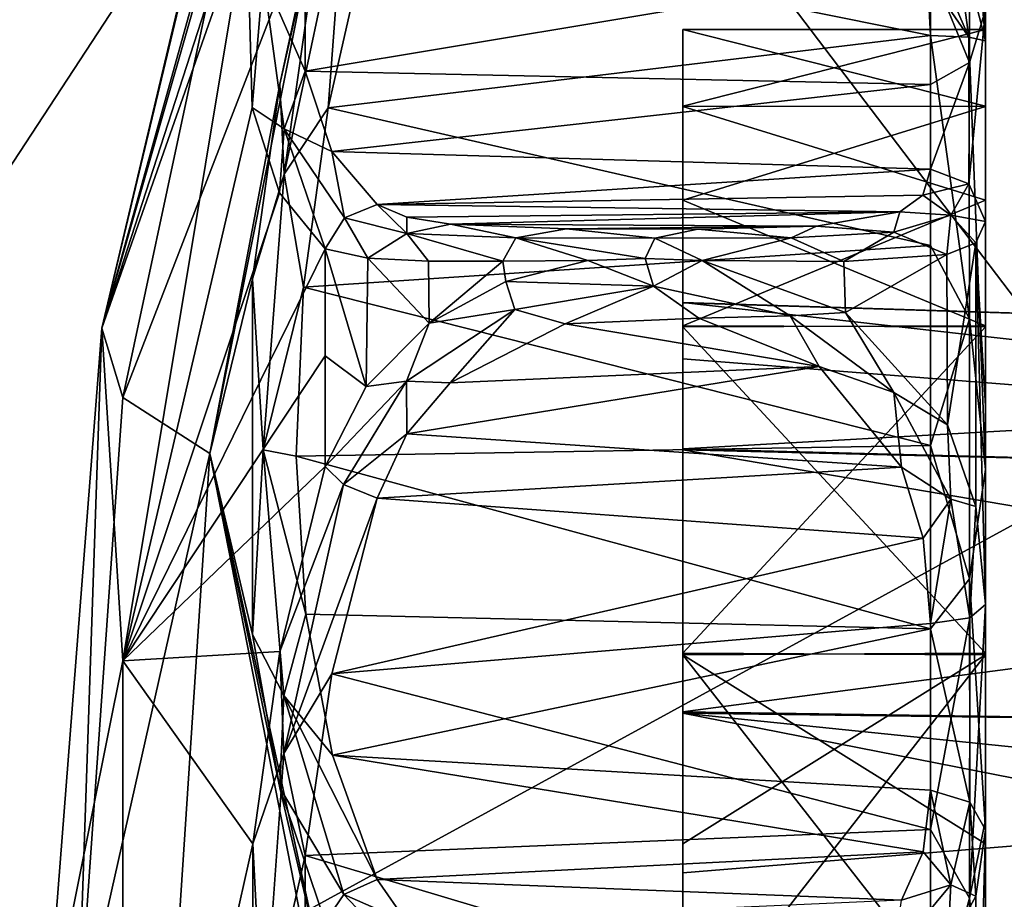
# Model space of a CAD drawing. Extents: x -207 to 207, y 0 to 988.
# Tile 66 of 144: x -97 to -83, y 589 to 601. Entities that reach past the tile are written whole.
import ezdxf

# ---------------------------------------------------------------- set-up
doc = ezdxf.new("R2010")
doc.units = 0
doc.header["$LTSCALE"] = 127.314815
for name, color, linetype in [('391', 7, 'CONTINUOUS'), ('394', 7, 'CONTINUOUS'), ('395', 7, 'CONTINUOUS'), ('403', 7, 'CONTINUOUS'), ('404', 7, 'CONTINUOUS'), ('405', 7, 'CONTINUOUS'), ('412', 7, 'CONTINUOUS'), ('413', 7, 'CONTINUOUS'), ('414', 7, 'CONTINUOUS'), ('415', 7, 'CONTINUOUS'), ('416', 7, 'CONTINUOUS'), ('420', 7, 'CONTINUOUS'), ('421', 7, 'CONTINUOUS'), ('422', 7, 'CONTINUOUS'), ('424', 7, 'CONTINUOUS'), ('440', 7, 'CONTINUOUS'), ('441', 7, 'CONTINUOUS'), ('442', 7, 'CONTINUOUS'), ('443', 7, 'CONTINUOUS'), ('444', 7, 'CONTINUOUS'), ('446', 7, 'CONTINUOUS'), ('447', 7, 'CONTINUOUS'), ('455', 7, 'CONTINUOUS'), ('665', 7, 'CONTINUOUS'), ('666', 7, 'CONTINUOUS')]:
    doc.layers.add(name, color=color, linetype=linetype)

msp = doc.modelspace()

# ---------------------------------------------------------------- linework, layer by layer
at = {"layer": '391', "color": 7, "linetype": 'CONTINUOUS'}
for points in [[(-92.638, 594.97, -279.602), (-93.268, 592.41, -280.655), (-92.385, 594.719, -279.259), (-92.638, 594.97, -279.602)], [(-93.21, 590.998, -280.635), (-92.385, 594.719, -279.259), (-93.268, 592.41, -280.655), (-93.21, 590.998, -280.635)], [(-92.385, 594.719, -279.259), (-93.21, 590.998, -280.635), (-91.922, 594.531, -279.165), (-92.385, 594.719, -279.259)], [(-91.922, 594.531, -279.165), (-93.21, 590.998, -280.635), (-92.547, 592.1, -280.164), (-91.922, 594.531, -279.165)], [(-93.643, 589.75, -281.289), (-93.21, 590.998, -280.635), (-93.268, 592.41, -280.655), (-93.643, 589.75, -281.289)], [(-92.547, 592.1, -280.164), (-93.21, 590.998, -280.635), (-92.917, 589.587, -280.761), (-92.547, 592.1, -280.164)], [(-93.496, 586.992, -281.113), (-93.21, 590.998, -280.635), (-93.643, 589.75, -281.289), (-93.496, 586.992, -281.113)], [(-93.21, 590.998, -280.635), (-93.496, 586.992, -281.113), (-92.917, 589.587, -280.761), (-93.21, 590.998, -280.635)], [(-93.646, 584.283, -281.294), (-93.496, 586.992, -281.113), (-93.643, 589.75, -281.289), (-93.646, 584.283, -281.294)], [(-92.917, 589.587, -280.761), (-93.496, 586.992, -281.113), (-92.918, 584.433, -280.764), (-92.917, 589.587, -280.761)]]:
    msp.add_3dface(points, dxfattribs=at)
at = {"layer": '394', "color": 7, "linetype": 'CONTINUOUS'}
for points in [[(-93.449, 606.528, -300), (-95.733, 596.883, -300), (-93.268, 605.496, -292.167), (-93.449, 606.528, -300)], [(-93.268, 605.496, -292.167), (-95.733, 596.883, -300), (-93.643, 603.345, -290.485), (-93.268, 605.496, -292.167)], [(-93.643, 603.345, -290.485), (-95.733, 596.883, -300), (-93.722, 602.592, -289.754), (-93.643, 603.345, -290.485)], [(-93.722, 602.592, -289.754), (-95.733, 596.883, -300), (-95.439, 592.282, -289.665), (-93.722, 602.592, -289.754)], [(-93.722, 602.592, -289.754), (-95.439, 592.282, -289.665), (-93.648, 599.937, -286.224), (-93.722, 602.592, -289.754)], [(-93.648, 599.937, -286.224), (-95.439, 592.282, -289.665), (-93.271, 598.758, -283.727), (-93.648, 599.937, -286.224)], [(-93.271, 598.758, -283.727), (-95.439, 592.282, -289.665), (-92.638, 597.979, -281.051), (-93.271, 598.758, -283.727)], [(-92.638, 597.979, -281.051), (-95.439, 592.282, -289.665), (-92.638, 596.501, -280.268), (-92.638, 597.979, -281.051)], [(-95.733, 596.883, -300), (-96.5, 587, -300), (-95.439, 592.282, -289.665), (-95.733, 596.883, -300)], [(-95.439, 592.282, -289.665), (-92.638, 594.97, -279.602), (-92.638, 596.501, -280.268), (-95.439, 592.282, -289.665)], [(-93.268, 592.41, -280.655), (-92.638, 594.97, -279.602), (-95.439, 592.282, -289.665), (-93.268, 592.41, -280.655)], [(-93.643, 589.75, -281.289), (-93.268, 592.41, -280.655), (-95.439, 592.282, -289.665), (-93.643, 589.75, -281.289)], [(-95.439, 592.282, -289.665), (-96.5, 587, -300), (-95.44, 581.722, -289.665), (-95.439, 592.282, -289.665)], [(-93.643, 589.75, -281.289), (-95.439, 592.282, -289.665), (-95.44, 581.722, -289.665), (-93.643, 589.75, -281.289)], [(-93.646, 584.283, -281.294), (-93.643, 589.75, -281.289), (-95.44, 581.722, -289.665), (-93.646, 584.283, -281.294)]]:
    msp.add_3dface(points, dxfattribs=at)
at = {"layer": '395', "color": 7, "linetype": 'CONTINUOUS'}
for points in [[(-95.733, 596.883, -300), (-93.449, 606.528, -300), (-93.77, 605.082, -303.9), (-95.733, 596.883, -300)], [(-93.584, 604.6, -307.427), (-95.733, 596.883, -300), (-93.77, 605.082, -303.9), (-93.584, 604.6, -307.427)], [(-95.438, 595.925, -307.434), (-95.733, 596.883, -300), (-93.584, 604.6, -307.427), (-95.438, 595.925, -307.434)], [(-95.438, 595.925, -307.434), (-93.584, 604.6, -307.427), (-92.638, 603.162, -314.778), (-95.438, 595.925, -307.434)], [(-94.237, 595.149, -314.774), (-95.438, 595.925, -307.434), (-92.638, 603.162, -314.778), (-94.237, 595.149, -314.774)], [(-94.237, 595.149, -314.774), (-92.638, 603.162, -314.778), (-93.269, 600.259, -315.082), (-94.237, 595.149, -314.774)], [(-93.269, 600.259, -315.082), (-92.638, 603.162, -314.778), (-92.638, 603.031, -314.92), (-93.269, 600.259, -315.082)], [(-93.646, 597.565, -315.674), (-94.237, 595.149, -314.774), (-93.269, 600.259, -315.082), (-93.646, 597.565, -315.674)], [(-93.644, 592.645, -318.048), (-94.237, 595.149, -314.774), (-93.646, 597.565, -315.674), (-93.644, 592.645, -318.048)], [(-96.5, 587, -300), (-95.733, 596.883, -300), (-96.067, 587, -307.434), (-96.5, 587, -300)], [(-96.067, 587, -307.434), (-95.733, 596.883, -300), (-95.438, 595.925, -307.434), (-96.067, 587, -307.434)], [(-96.067, 587, -307.434), (-95.438, 595.925, -307.434), (-94.237, 595.149, -314.774), (-96.067, 587, -307.434)], [(-94.772, 587, -314.774), (-96.067, 587, -307.434), (-94.237, 595.149, -314.774), (-94.772, 587, -314.774)], [(-94.772, 587, -314.774), (-94.237, 595.149, -314.774), (-92.638, 587, -321.9), (-94.772, 587, -314.774)], [(-92.638, 587, -321.9), (-94.237, 595.149, -314.774), (-92.638, 587.836, -321.884), (-92.638, 587, -321.9)], [(-92.638, 587.836, -321.884), (-94.237, 595.149, -314.774), (-93.268, 590.522, -319.774), (-92.638, 587.836, -321.884)], [(-93.268, 590.522, -319.774), (-94.237, 595.149, -314.774), (-93.644, 592.645, -318.048), (-93.268, 590.522, -319.774)], [(-92.638, 588.67, -321.836), (-92.638, 587.836, -321.884), (-93.268, 590.522, -319.774), (-92.638, 588.67, -321.836)]]:
    msp.add_3dface(points, dxfattribs=at)
at = {"layer": '403', "color": 7, "linetype": 'CONTINUOUS'}
for points in [[(-84.262, 590.49, -320.603), (-83.979, 589.18, -321.857), (-84.362, 589.638, -321.558), (-84.262, 590.49, -320.603)], [(-83.715, 590.323, -320.443), (-83.979, 589.18, -321.857), (-84.262, 590.49, -320.603), (-83.715, 590.323, -320.443)], [(-83.715, 590.323, -320.443), (-83.632, 589.025, -321.301), (-83.979, 589.18, -321.857), (-83.715, 590.323, -320.443)], [(-83.5, 589.941, -320.074), (-83.632, 589.025, -321.301), (-83.715, 590.323, -320.443), (-83.5, 589.941, -320.074)], [(-84.362, 589.638, -321.558), (-83.979, 589.18, -321.857), (-84.664, 588.966, -322.429), (-84.362, 589.638, -321.558)], [(-92.38, 589.049, -322.038), (-91.922, 589.255, -322.039), (-91.508, 588.662, -322.865), (-92.38, 589.049, -322.038)], [(-83.979, 589.18, -321.857), (-84.027, 588.308, -322.415), (-84.77, 588.23, -323.283), (-83.979, 589.18, -321.857)], [(-83.979, 589.18, -321.857), (-84.77, 588.23, -323.283), (-84.664, 588.966, -322.429), (-83.979, 589.18, -321.857)], [(-83.632, 589.025, -321.301), (-84.027, 588.308, -322.415), (-83.979, 589.18, -321.857), (-83.632, 589.025, -321.301)], [(-91.513, 588.134, -323.445), (-92.638, 588.67, -321.836), (-92.38, 589.049, -322.038), (-91.513, 588.134, -323.445)], [(-91.513, 588.134, -323.445), (-92.38, 589.049, -322.038), (-91.508, 588.662, -322.865), (-91.513, 588.134, -323.445)]]:
    msp.add_3dface(points, dxfattribs=at)
at = {"layer": '404', "color": 7, "linetype": 'CONTINUOUS'}
for points in [[(-93.269, 600.259, -315.082), (-92.638, 603.031, -314.92), (-93.209, 599.016, -315.71), (-93.269, 600.259, -315.082)], [(-92.638, 603.031, -314.92), (-92.374, 602.951, -315.347), (-93.209, 599.016, -315.71), (-92.638, 603.031, -314.92)], [(-93.209, 599.016, -315.71), (-92.374, 602.951, -315.347), (-92.597, 599.932, -315.699), (-93.209, 599.016, -315.71)], [(-92.597, 599.932, -315.699), (-92.374, 602.951, -315.347), (-92.015, 602.491, -315.501), (-92.597, 599.932, -315.699)], [(-93.646, 597.565, -315.674), (-93.269, 600.259, -315.082), (-93.209, 599.016, -315.71), (-93.646, 597.565, -315.674)], [(-92.938, 597.451, -316.282), (-93.209, 599.016, -315.71), (-92.597, 599.932, -315.699), (-92.938, 597.451, -316.282)], [(-93.646, 597.565, -315.674), (-93.209, 599.016, -315.71), (-93.496, 595.201, -317.013), (-93.646, 597.565, -315.674)], [(-93.496, 595.201, -317.013), (-93.209, 599.016, -315.71), (-92.938, 597.451, -316.282), (-93.496, 595.201, -317.013)], [(-93.644, 592.645, -318.048), (-93.646, 597.565, -315.674), (-93.496, 595.201, -317.013), (-93.644, 592.645, -318.048)], [(-93.041, 595.11, -317.225), (-93.496, 595.201, -317.013), (-92.938, 597.451, -316.282), (-93.041, 595.11, -317.225)], [(-93.644, 592.645, -318.048), (-93.496, 595.201, -317.013), (-93.21, 591.8, -319.182), (-93.644, 592.645, -318.048)], [(-93.21, 591.8, -319.182), (-93.496, 595.201, -317.013), (-92.906, 592.928, -318.518), (-93.21, 591.8, -319.182)], [(-92.906, 592.928, -318.518), (-93.496, 595.201, -317.013), (-93.041, 595.11, -317.225), (-92.906, 592.928, -318.518)], [(-92.536, 590.973, -320.122), (-93.21, 591.8, -319.182), (-92.906, 592.928, -318.518), (-92.536, 590.973, -320.122)], [(-93.268, 590.522, -319.774), (-93.644, 592.645, -318.048), (-93.21, 591.8, -319.182), (-93.268, 590.522, -319.774)], [(-92.38, 589.049, -322.038), (-93.268, 590.522, -319.774), (-93.21, 591.8, -319.182), (-92.38, 589.049, -322.038)], [(-91.922, 589.255, -322.039), (-92.38, 589.049, -322.038), (-93.21, 591.8, -319.182), (-91.922, 589.255, -322.039)], [(-91.922, 589.255, -322.039), (-93.21, 591.8, -319.182), (-92.536, 590.973, -320.122), (-91.922, 589.255, -322.039)], [(-92.638, 588.67, -321.836), (-93.268, 590.522, -319.774), (-92.38, 589.049, -322.038), (-92.638, 588.67, -321.836)]]:
    msp.add_3dface(points, dxfattribs=at)
at = {"layer": '405', "color": 7, "linetype": 'CONTINUOUS'}
for points in [[(-83.978, 602.73, -315.332), (-83.731, 600.912, -315.36), (-84.417, 602.491, -315.501), (-83.978, 602.73, -315.332)], [(-83.731, 600.912, -315.36), (-83.978, 602.73, -315.332), (-83.5, 600.861, -314.816), (-83.731, 600.912, -315.36)], [(-83.5, 600.861, -314.816), (-83.978, 602.73, -315.332), (-83.634, 602.401, -314.865), (-83.5, 600.861, -314.816)], [(-84.417, 602.491, -315.501), (-83.731, 600.912, -315.36), (-84.3, 601.745, -315.518), (-84.417, 602.491, -315.501)], [(-84.262, 600.932, -315.574), (-84.3, 601.745, -315.518), (-83.731, 600.912, -315.36), (-84.262, 600.932, -315.574)]]:
    msp.add_3dface(points, dxfattribs=at)
at = {"layer": '412', "color": 7, "linetype": 'CONTINUOUS'}
for points in [[(-92.917, 603.654, -290.027), (-93.496, 601.762, -288.218), (-92.918, 600.439, -285.999), (-92.917, 603.654, -290.027)], [(-93.722, 602.592, -289.754), (-93.648, 599.937, -286.224), (-93.496, 601.762, -288.218), (-93.722, 602.592, -289.754)], [(-93.648, 599.937, -286.224), (-93.209, 599.642, -284.79), (-93.496, 601.762, -288.218), (-93.648, 599.937, -286.224)], [(-93.496, 601.762, -288.218), (-93.209, 599.642, -284.79), (-92.918, 600.439, -285.999), (-93.496, 601.762, -288.218)], [(-92.918, 600.439, -285.999), (-93.209, 599.642, -284.79), (-92.547, 599.329, -283.645), (-92.918, 600.439, -285.999)], [(-93.648, 599.937, -286.224), (-93.271, 598.758, -283.727), (-93.209, 599.642, -284.79), (-93.648, 599.937, -286.224)], [(-93.271, 598.758, -283.727), (-92.638, 597.979, -281.051), (-93.209, 599.642, -284.79), (-93.271, 598.758, -283.727)], [(-92.638, 597.979, -281.051), (-92.374, 598.412, -281.034), (-93.209, 599.642, -284.79), (-92.638, 597.979, -281.051)], [(-93.209, 599.642, -284.79), (-92.374, 598.412, -281.034), (-92.547, 599.329, -283.645), (-93.209, 599.642, -284.79)], [(-92.374, 598.412, -281.034), (-91.922, 598.594, -281.122), (-92.547, 599.329, -283.645), (-92.374, 598.412, -281.034)]]:
    msp.add_3dface(points, dxfattribs=at)
at = {"layer": '413', "color": 7, "linetype": 'CONTINUOUS'}
for points in [[(-84.262, 599.084, -282.951), (-84.367, 598.724, -281.695), (-83.731, 598.879, -283.019), (-84.262, 599.084, -282.951)], [(-83.978, 598.447, -281.253), (-83.731, 598.879, -283.019), (-84.367, 598.724, -281.695), (-83.978, 598.447, -281.253)], [(-83.731, 598.879, -283.019), (-83.978, 598.447, -281.253), (-83.5, 598.36, -283.19), (-83.731, 598.879, -283.019)], [(-84.683, 598.495, -280.597), (-83.978, 598.447, -281.253), (-84.367, 598.724, -281.695), (-84.683, 598.495, -280.597)], [(-91.922, 598.594, -281.122), (-92.374, 598.412, -281.034), (-91.508, 598.193, -279.363), (-91.922, 598.594, -281.122)], [(-91.922, 598.594, -281.122), (-91.508, 598.193, -279.363), (-91.509, 598.419, -280.124), (-91.922, 598.594, -281.122)], [(-85.837, 598.295, -278.998), (-84.767, 598.21, -279.559), (-84.683, 598.495, -280.597), (-85.837, 598.295, -278.998)], [(-84.767, 598.21, -279.559), (-83.978, 598.447, -281.253), (-84.683, 598.495, -280.597), (-84.767, 598.21, -279.559)], [(-83.978, 598.447, -281.253), (-84.767, 598.21, -279.559), (-84.036, 597.902, -280.351), (-83.978, 598.447, -281.253)], [(-83.634, 598.066, -281.677), (-83.978, 598.447, -281.253), (-84.036, 597.902, -280.351), (-83.634, 598.066, -281.677)], [(-83.5, 598.36, -283.19), (-83.978, 598.447, -281.253), (-83.634, 598.066, -281.677), (-83.5, 598.36, -283.19)], [(-92.374, 598.412, -281.034), (-92.638, 597.979, -281.051), (-92.049, 597.852, -279.697), (-92.374, 598.412, -281.034)], [(-92.374, 598.412, -281.034), (-92.049, 597.852, -279.697), (-91.508, 598.193, -279.363), (-92.374, 598.412, -281.034)], [(-91.509, 598.419, -280.124), (-91.508, 598.193, -279.363), (-90.904, 598.321, -279.297), (-91.509, 598.419, -280.124)], [(-91.508, 598.193, -279.363), (-90.002, 598.133, -278.147), (-90.904, 598.321, -279.297), (-91.508, 598.193, -279.363)], [(-90.904, 598.321, -279.297), (-90.002, 598.133, -278.147), (-89.299, 598.257, -278.296), (-90.904, 598.321, -279.297)], [(-92.049, 597.852, -279.697), (-91.207, 597.811, -278.657), (-91.508, 598.193, -279.363), (-92.049, 597.852, -279.697)], [(-91.207, 597.811, -278.657), (-90.179, 597.81, -277.936), (-91.508, 598.193, -279.363), (-91.207, 597.811, -278.657)], [(-91.508, 598.193, -279.363), (-90.179, 597.81, -277.936), (-90.002, 598.133, -278.147), (-91.508, 598.193, -279.363)], [(-90.002, 598.133, -278.147), (-88.078, 598.13, -277.738), (-89.299, 598.257, -278.296), (-90.002, 598.133, -278.147)], [(-89.299, 598.257, -278.296), (-88.078, 598.13, -277.738), (-87.482, 598.254, -278.205), (-89.299, 598.257, -278.296)], [(-88.078, 598.13, -277.738), (-86.191, 598.135, -278.267), (-87.482, 598.254, -278.205), (-88.078, 598.13, -277.738)], [(-87.482, 598.254, -278.205), (-86.191, 598.135, -278.267), (-85.837, 598.295, -278.998), (-87.482, 598.254, -278.205)], [(-86.191, 598.135, -278.267), (-84.767, 598.21, -279.559), (-85.837, 598.295, -278.998), (-86.191, 598.135, -278.267)], [(-84.767, 598.21, -279.559), (-86.191, 598.135, -278.267), (-85.462, 597.808, -278.443), (-84.767, 598.21, -279.559)], [(-84.036, 597.902, -280.351), (-84.767, 598.21, -279.559), (-85.462, 597.808, -278.443), (-84.036, 597.902, -280.351)], [(-90.179, 597.81, -277.936), (-89.003, 597.818, -277.536), (-90.002, 598.133, -278.147), (-90.179, 597.81, -277.936)], [(-89.003, 597.818, -277.536), (-88.208, 597.847, -277.476), (-90.002, 598.133, -278.147), (-89.003, 597.818, -277.536)], [(-90.002, 598.133, -278.147), (-88.208, 597.847, -277.476), (-88.078, 598.13, -277.738), (-90.002, 598.133, -278.147)], [(-88.208, 597.847, -277.476), (-87.419, 597.818, -277.536), (-88.078, 598.13, -277.738), (-88.208, 597.847, -277.476)], [(-88.078, 598.13, -277.738), (-87.419, 597.818, -277.536), (-86.191, 598.135, -278.267), (-88.078, 598.13, -277.738)], [(-86.191, 598.135, -278.267), (-87.419, 597.818, -277.536), (-85.462, 597.808, -278.443), (-86.191, 598.135, -278.267)]]:
    msp.add_3dface(points, dxfattribs=at)
at = {"layer": '414', "color": 7, "linetype": 'CONTINUOUS'}
for points in [[(-88.094, 597.465, -277.418), (-89.003, 597.818, -277.536), (-90.137, 597.527, -277.779), (-88.094, 597.465, -277.418)], [(-88.208, 597.847, -277.476), (-89.003, 597.818, -277.536), (-88.094, 597.465, -277.418), (-88.208, 597.847, -277.476)], [(-87.419, 597.818, -277.536), (-88.208, 597.847, -277.476), (-88.094, 597.465, -277.418), (-87.419, 597.818, -277.536)], [(-86.201, 597.053, -277.74), (-87.419, 597.818, -277.536), (-88.094, 597.465, -277.418), (-86.201, 597.053, -277.74)], [(-87.419, 597.818, -277.536), (-86.201, 597.053, -277.74), (-85.436, 597.098, -278.122), (-87.419, 597.818, -277.536)], [(-91.199, 596.952, -278.235), (-90.013, 597.14, -277.674), (-90.137, 597.527, -277.779), (-91.199, 596.952, -278.235)], [(-90.013, 597.14, -277.674), (-88.094, 597.465, -277.418), (-90.137, 597.527, -277.779), (-90.013, 597.14, -277.674)], [(-88.094, 597.465, -277.418), (-90.013, 597.14, -277.674), (-89.319, 596.945, -277.671), (-88.094, 597.465, -277.418)], [(-87.467, 597.021, -277.614), (-88.094, 597.465, -277.418), (-89.319, 596.945, -277.671), (-87.467, 597.021, -277.614)], [(-86.201, 597.053, -277.74), (-88.094, 597.465, -277.418), (-87.467, 597.021, -277.614), (-86.201, 597.053, -277.74)], [(-91.513, 596.151, -278.385), (-90.013, 597.14, -277.674), (-91.199, 596.952, -278.235), (-91.513, 596.151, -278.385)], [(-90.013, 597.14, -277.674), (-91.513, 596.151, -278.385), (-90.907, 596.125, -278.243), (-90.013, 597.14, -277.674)], [(-89.319, 596.945, -277.671), (-90.013, 597.14, -277.674), (-90.907, 596.125, -278.243), (-89.319, 596.945, -277.671)], [(-86.201, 597.053, -277.74), (-84.77, 595.994, -278.489), (-85.436, 597.098, -278.122), (-86.201, 597.053, -277.74)], [(-85.436, 597.098, -278.122), (-84.77, 595.994, -278.489), (-84.027, 595.547, -279.237), (-85.436, 597.098, -278.122)], [(-92.071, 596.077, -278.877), (-91.513, 596.151, -278.385), (-91.199, 596.952, -278.235), (-92.071, 596.077, -278.877)], [(-85.8, 596.351, -278.093), (-86.201, 597.053, -277.74), (-87.467, 597.021, -277.614), (-85.8, 596.351, -278.093)], [(-84.77, 595.994, -278.489), (-86.201, 597.053, -277.74), (-85.8, 596.351, -278.093), (-84.77, 595.994, -278.489)], [(-84.664, 594.96, -278.939), (-84.77, 595.994, -278.489), (-85.8, 596.351, -278.093), (-84.664, 594.96, -278.939)], [(-92.638, 594.97, -279.602), (-92.385, 594.719, -279.259), (-91.513, 596.151, -278.385), (-92.638, 594.97, -279.602)], [(-92.638, 594.97, -279.602), (-91.513, 596.151, -278.385), (-92.071, 596.077, -278.877), (-92.638, 594.97, -279.602)], [(-91.513, 596.151, -278.385), (-92.385, 594.719, -279.259), (-91.508, 595.423, -278.678), (-91.513, 596.151, -278.385)], [(-90.907, 596.125, -278.243), (-91.513, 596.151, -278.385), (-91.508, 595.423, -278.678), (-90.907, 596.125, -278.243)], [(-84.77, 595.994, -278.489), (-83.979, 594.519, -279.361), (-84.027, 595.547, -279.237), (-84.77, 595.994, -278.489)], [(-83.979, 594.519, -279.361), (-84.77, 595.994, -278.489), (-84.664, 594.96, -278.939), (-83.979, 594.519, -279.361)], [(-84.027, 595.547, -279.237), (-83.979, 594.519, -279.361), (-83.632, 594.417, -279.929), (-84.027, 595.547, -279.237)], [(-92.385, 594.719, -279.259), (-91.922, 594.531, -279.165), (-91.508, 595.423, -278.678), (-92.385, 594.719, -279.259)], [(-84.362, 593.977, -279.432), (-83.979, 594.519, -279.361), (-84.664, 594.96, -278.939), (-84.362, 593.977, -279.432)], [(-84.262, 592.795, -279.923), (-83.979, 594.519, -279.361), (-84.362, 593.977, -279.432), (-84.262, 592.795, -279.923)], [(-83.715, 592.875, -280.14), (-83.979, 594.519, -279.361), (-84.262, 592.795, -279.923), (-83.715, 592.875, -280.14)], [(-83.979, 594.519, -279.361), (-83.715, 592.875, -280.14), (-83.632, 594.417, -279.929), (-83.979, 594.519, -279.361)], [(-83.715, 592.875, -280.14), (-83.5, 593.06, -280.637), (-83.632, 594.417, -279.929), (-83.715, 592.875, -280.14)]]:
    msp.add_3dface(points, dxfattribs=at)
at = {"layer": '415', "color": 7, "linetype": 'CONTINUOUS'}
for points in [[(-83.5, 598.36, -283.19), (-83.634, 598.066, -281.677), (-83.5, 595.803, -281.721), (-83.5, 598.36, -283.19)], [(-83.634, 598.066, -281.677), (-84.036, 597.902, -280.351), (-84.027, 595.547, -279.237), (-83.634, 598.066, -281.677)], [(-83.634, 598.066, -281.677), (-84.027, 595.547, -279.237), (-83.632, 594.417, -279.929), (-83.634, 598.066, -281.677)], [(-83.5, 593.06, -280.637), (-83.634, 598.066, -281.677), (-83.632, 594.417, -279.929), (-83.5, 593.06, -280.637)], [(-83.634, 598.066, -281.677), (-83.5, 593.06, -280.637), (-83.5, 595.803, -281.721), (-83.634, 598.066, -281.677)], [(-84.036, 597.902, -280.351), (-85.462, 597.808, -278.443), (-85.436, 597.098, -278.122), (-84.036, 597.902, -280.351)], [(-84.036, 597.902, -280.351), (-85.436, 597.098, -278.122), (-84.027, 595.547, -279.237), (-84.036, 597.902, -280.351)], [(-85.462, 597.808, -278.443), (-87.419, 597.818, -277.536), (-85.436, 597.098, -278.122), (-85.462, 597.808, -278.443)]]:
    msp.add_3dface(points, dxfattribs=at)
at = {"layer": '416', "color": 7, "linetype": 'CONTINUOUS'}
for points in [[(-83.5, 600.861, -314.816), (-83.5, 602.862, -312.65), (-83.5, 601.015, -299.985), (-83.5, 600.861, -314.816)], [(-83.5, 602.862, -312.65), (-83.5, 601.288, -288.606), (-83.5, 601.015, -299.985), (-83.5, 602.862, -312.65)], [(-83.5, 601.288, -288.606), (-83.5, 598.36, -283.19), (-83.5, 601.015, -299.985), (-83.5, 601.288, -288.606)], [(-83.5, 599.955, -305.348), (-83.5, 600.861, -314.816), (-83.5, 601.015, -299.985), (-83.5, 599.955, -305.348)], [(-83.5, 601.015, -299.985), (-83.5, 598.36, -283.19), (-83.5, 599.949, -294.639), (-83.5, 601.015, -299.985)], [(-83.5, 594.929, -316.465), (-83.5, 600.861, -314.816), (-83.5, 596.904, -309.916), (-83.5, 594.929, -316.465)], [(-83.5, 596.904, -309.916), (-83.5, 600.861, -314.816), (-83.5, 598.656, -307.782), (-83.5, 596.904, -309.916)], [(-83.5, 598.656, -307.782), (-83.5, 600.861, -314.816), (-83.5, 599.955, -305.348), (-83.5, 598.656, -307.782)], [(-83.5, 599.949, -294.639), (-83.5, 598.36, -283.19), (-83.5, 596.916, -290.096), (-83.5, 599.949, -294.639)], [(-83.5, 598.36, -283.19), (-83.5, 595.803, -281.721), (-83.5, 596.916, -290.096), (-83.5, 598.36, -283.19)], [(-83.5, 595.803, -281.721), (-83.5, 593.06, -280.637), (-83.5, 596.916, -290.096), (-83.5, 595.803, -281.721)], [(-83.5, 596.916, -290.096), (-83.5, 593.06, -280.637), (-83.5, 592.385, -287.06), (-83.5, 596.916, -290.096)], [(-83.5, 592.362, -312.949), (-83.5, 594.929, -316.465), (-83.5, 596.904, -309.916), (-83.5, 592.362, -312.949)], [(-83.5, 589.941, -320.074), (-83.5, 594.929, -316.465), (-83.5, 592.362, -312.949), (-83.5, 589.941, -320.074)], [(-83.5, 593.06, -280.637), (-83.5, 590.078, -281.451), (-83.5, 592.385, -287.06), (-83.5, 593.06, -280.637)], [(-83.5, 592.385, -287.06), (-83.5, 590.078, -281.451), (-83.5, 589.746, -286.256), (-83.5, 592.385, -287.06)], [(-83.5, 587, -314.015), (-83.5, 589.941, -320.074), (-83.5, 592.362, -312.949), (-83.5, 587, -314.015)], [(-83.5, 590.078, -281.451), (-83.5, 587, -281.725), (-83.5, 589.746, -286.256), (-83.5, 590.078, -281.451)], [(-83.5, 588.475, -320.235), (-83.5, 589.941, -320.074), (-83.5, 587, -314.015), (-83.5, 588.475, -320.235)], [(-83.5, 589.746, -286.256), (-83.5, 587, -281.725), (-83.5, 587, -285.985), (-83.5, 589.746, -286.256)]]:
    msp.add_3dface(points, dxfattribs=at)
at = {"layer": '420', "color": 7, "linetype": 'CONTINUOUS'}
msp.add_3dface([(-83.5, 600.861, -314.816), (-83.634, 602.401, -314.865), (-83.5, 602.862, -312.65), (-83.5, 600.861, -314.816)], dxfattribs=at)
at = {"layer": '421', "color": 7, "linetype": 'CONTINUOUS'}
for points in [[(-84.262, 600.932, -315.574), (-83.731, 600.912, -315.36), (-83.723, 597.011, -316.192), (-84.262, 600.932, -315.574)], [(-84.262, 600.932, -315.574), (-83.723, 597.011, -316.192), (-84.262, 598.026, -316.111), (-84.262, 600.932, -315.574)], [(-83.731, 600.912, -315.36), (-83.5, 600.861, -314.816), (-83.5, 594.929, -316.465), (-83.731, 600.912, -315.36)], [(-83.731, 600.912, -315.36), (-83.5, 594.929, -316.465), (-83.723, 597.011, -316.192), (-83.731, 600.912, -315.36)], [(-84.262, 598.026, -316.111), (-83.723, 597.011, -316.192), (-84.262, 595.26, -317.152), (-84.262, 598.026, -316.111)], [(-83.723, 597.011, -316.192), (-83.723, 593.417, -317.923), (-84.262, 595.26, -317.152), (-83.723, 597.011, -316.192)], [(-83.723, 597.011, -316.192), (-83.5, 594.929, -316.465), (-83.723, 593.417, -317.923), (-83.723, 597.011, -316.192)], [(-84.262, 595.26, -317.152), (-83.723, 593.417, -317.923), (-84.262, 592.721, -318.665), (-84.262, 595.26, -317.152)], [(-83.5, 594.929, -316.465), (-83.5, 589.941, -320.074), (-83.723, 593.417, -317.923), (-83.5, 594.929, -316.465)], [(-83.723, 593.417, -317.923), (-83.715, 590.323, -320.443), (-84.262, 592.721, -318.665), (-83.723, 593.417, -317.923)], [(-83.5, 589.941, -320.074), (-83.715, 590.323, -320.443), (-83.723, 593.417, -317.923), (-83.5, 589.941, -320.074)], [(-83.715, 590.323, -320.443), (-84.262, 590.49, -320.603), (-84.262, 592.721, -318.665), (-83.715, 590.323, -320.443)]]:
    msp.add_3dface(points, dxfattribs=at)
at = {"layer": '422', "color": 7, "linetype": 'CONTINUOUS'}
for points in [[(-92.597, 599.932, -315.699), (-92.015, 602.491, -315.501), (-84.262, 600.932, -315.574), (-92.597, 599.932, -315.699)], [(-92.015, 602.491, -315.501), (-84.3, 601.745, -315.518), (-84.262, 600.932, -315.574), (-92.015, 602.491, -315.501)], [(-92.597, 599.932, -315.699), (-84.262, 600.932, -315.574), (-84.262, 598.026, -316.111), (-92.597, 599.932, -315.699)], [(-92.938, 597.451, -316.282), (-92.597, 599.932, -315.699), (-84.262, 598.026, -316.111), (-92.938, 597.451, -316.282)], [(-92.938, 597.451, -316.282), (-84.262, 598.026, -316.111), (-84.262, 595.26, -317.152), (-92.938, 597.451, -316.282)], [(-93.041, 595.11, -317.225), (-92.938, 597.451, -316.282), (-84.262, 595.26, -317.152), (-93.041, 595.11, -317.225)], [(-93.041, 595.11, -317.225), (-84.262, 595.26, -317.152), (-84.262, 592.721, -318.665), (-93.041, 595.11, -317.225)], [(-92.906, 592.928, -318.518), (-93.041, 595.11, -317.225), (-84.262, 592.721, -318.665), (-92.906, 592.928, -318.518)], [(-92.536, 590.973, -320.122), (-92.906, 592.928, -318.518), (-84.262, 592.721, -318.665), (-92.536, 590.973, -320.122)], [(-84.262, 590.49, -320.603), (-92.536, 590.973, -320.122), (-84.262, 592.721, -318.665), (-84.262, 590.49, -320.603)], [(-84.362, 589.638, -321.558), (-91.922, 589.255, -322.039), (-92.536, 590.973, -320.122), (-84.362, 589.638, -321.558)], [(-84.262, 590.49, -320.603), (-84.362, 589.638, -321.558), (-92.536, 590.973, -320.122), (-84.262, 590.49, -320.603)], [(-91.922, 589.255, -322.039), (-84.362, 589.638, -321.558), (-84.664, 588.966, -322.429), (-91.922, 589.255, -322.039)], [(-91.922, 589.255, -322.039), (-84.664, 588.966, -322.429), (-91.508, 588.662, -322.865), (-91.922, 589.255, -322.039)]]:
    msp.add_3dface(points, dxfattribs=at)
at = {"layer": '424', "color": 7, "linetype": 'CONTINUOUS'}
for points in [[(-83.634, 584.98, -321.309), (-83.632, 589.025, -321.301), (-83.5, 589.941, -320.074), (-83.634, 584.98, -321.309)], [(-83.634, 584.98, -321.309), (-83.5, 589.941, -320.074), (-83.5, 588.475, -320.235), (-83.634, 584.98, -321.309)], [(-83.634, 584.98, -321.309), (-84.027, 588.308, -322.415), (-83.632, 589.025, -321.301), (-83.634, 584.98, -321.309)]]:
    msp.add_3dface(points, dxfattribs=at)
at = {"layer": '440', "color": 7, "linetype": 'CONTINUOUS'}
for points in [[(-83.5, 593.06, -280.637), (-83.715, 592.875, -280.14), (-83.723, 588.995, -281.068), (-83.5, 593.06, -280.637)], [(-83.5, 590.078, -281.451), (-83.5, 593.06, -280.637), (-83.723, 588.995, -281.068), (-83.5, 590.078, -281.451)], [(-83.715, 592.875, -280.14), (-84.262, 592.795, -279.923), (-84.262, 589.944, -280.701), (-83.715, 592.875, -280.14)], [(-83.723, 588.995, -281.068), (-83.715, 592.875, -280.14), (-84.262, 589.944, -280.701), (-83.723, 588.995, -281.068)], [(-83.5, 587, -281.725), (-83.5, 590.078, -281.451), (-83.723, 588.995, -281.068), (-83.5, 587, -281.725)], [(-84.262, 587, -280.963), (-83.723, 588.995, -281.068), (-84.262, 589.944, -280.701), (-84.262, 587, -280.963)], [(-83.723, 585.005, -281.068), (-83.723, 588.995, -281.068), (-84.262, 587, -280.963), (-83.723, 585.005, -281.068)], [(-83.723, 585.005, -281.068), (-83.5, 587, -281.725), (-83.723, 588.995, -281.068), (-83.723, 585.005, -281.068)]]:
    msp.add_3dface(points, dxfattribs=at)
at = {"layer": '441', "color": 7, "linetype": 'CONTINUOUS'}
for points in [[(-85.8, 596.351, -278.093), (-89.319, 596.945, -277.671), (-90.907, 596.125, -278.243), (-85.8, 596.351, -278.093)], [(-85.8, 596.351, -278.093), (-87.467, 597.021, -277.614), (-89.319, 596.945, -277.671), (-85.8, 596.351, -278.093)], [(-84.664, 594.96, -278.939), (-85.8, 596.351, -278.093), (-91.508, 595.423, -278.678), (-84.664, 594.96, -278.939)], [(-85.8, 596.351, -278.093), (-90.907, 596.125, -278.243), (-91.508, 595.423, -278.678), (-85.8, 596.351, -278.093)], [(-91.922, 594.531, -279.165), (-84.664, 594.96, -278.939), (-91.508, 595.423, -278.678), (-91.922, 594.531, -279.165)], [(-91.922, 594.531, -279.165), (-84.362, 593.977, -279.432), (-84.664, 594.96, -278.939), (-91.922, 594.531, -279.165)], [(-91.922, 594.531, -279.165), (-92.547, 592.1, -280.164), (-84.362, 593.977, -279.432), (-91.922, 594.531, -279.165)], [(-92.547, 592.1, -280.164), (-84.262, 592.795, -279.923), (-84.362, 593.977, -279.432), (-92.547, 592.1, -280.164)], [(-84.262, 592.795, -279.923), (-92.547, 592.1, -280.164), (-84.262, 589.944, -280.701), (-84.262, 592.795, -279.923)], [(-92.547, 592.1, -280.164), (-92.917, 589.587, -280.761), (-84.262, 589.944, -280.701), (-92.547, 592.1, -280.164)], [(-92.917, 589.587, -280.761), (-84.262, 587, -280.963), (-84.262, 589.944, -280.701), (-92.917, 589.587, -280.761)], [(-92.917, 589.587, -280.761), (-92.918, 584.433, -280.764), (-84.262, 587, -280.963), (-92.917, 589.587, -280.761)]]:
    msp.add_3dface(points, dxfattribs=at)
at = {"layer": '442', "color": 7, "linetype": 'CONTINUOUS'}
for points in [[(-83.723, 600.558, -286.637), (-83.723, 603.045, -289.756), (-84.262, 601.884, -288.131), (-83.723, 600.558, -286.637)], [(-83.723, 600.558, -286.637), (-83.5, 601.288, -288.606), (-83.723, 603.045, -289.756), (-83.723, 600.558, -286.637)], [(-84.262, 600.253, -285.666), (-83.723, 600.558, -286.637), (-84.262, 601.884, -288.131), (-84.262, 600.253, -285.666)], [(-83.731, 598.879, -283.019), (-83.5, 598.36, -283.19), (-83.5, 601.288, -288.606), (-83.731, 598.879, -283.019)], [(-83.731, 598.879, -283.019), (-83.5, 601.288, -288.606), (-83.723, 600.558, -286.637), (-83.731, 598.879, -283.019)], [(-84.262, 599.084, -282.951), (-83.731, 598.879, -283.019), (-83.723, 600.558, -286.637), (-84.262, 599.084, -282.951)], [(-84.262, 599.084, -282.951), (-83.723, 600.558, -286.637), (-84.262, 600.253, -285.666), (-84.262, 599.084, -282.951)]]:
    msp.add_3dface(points, dxfattribs=at)
at = {"layer": '443', "color": 7, "linetype": 'CONTINUOUS'}
for points in [[(-92.917, 603.654, -290.027), (-92.918, 600.439, -285.999), (-84.262, 601.884, -288.131), (-92.917, 603.654, -290.027)], [(-92.918, 600.439, -285.999), (-84.262, 600.253, -285.666), (-84.262, 601.884, -288.131), (-92.918, 600.439, -285.999)], [(-92.918, 600.439, -285.999), (-92.547, 599.329, -283.645), (-84.262, 600.253, -285.666), (-92.918, 600.439, -285.999)], [(-92.547, 599.329, -283.645), (-84.262, 599.084, -282.951), (-84.262, 600.253, -285.666), (-92.547, 599.329, -283.645)], [(-92.547, 599.329, -283.645), (-91.922, 598.594, -281.122), (-84.262, 599.084, -282.951), (-92.547, 599.329, -283.645)], [(-91.922, 598.594, -281.122), (-84.367, 598.724, -281.695), (-84.262, 599.084, -282.951), (-91.922, 598.594, -281.122)], [(-91.922, 598.594, -281.122), (-84.683, 598.495, -280.597), (-84.367, 598.724, -281.695), (-91.922, 598.594, -281.122)], [(-91.922, 598.594, -281.122), (-91.509, 598.419, -280.124), (-84.683, 598.495, -280.597), (-91.922, 598.594, -281.122)], [(-91.509, 598.419, -280.124), (-90.904, 598.321, -279.297), (-84.683, 598.495, -280.597), (-91.509, 598.419, -280.124)], [(-90.904, 598.321, -279.297), (-85.837, 598.295, -278.998), (-84.683, 598.495, -280.597), (-90.904, 598.321, -279.297)], [(-90.904, 598.321, -279.297), (-89.299, 598.257, -278.296), (-85.837, 598.295, -278.998), (-90.904, 598.321, -279.297)], [(-89.299, 598.257, -278.296), (-87.482, 598.254, -278.205), (-85.837, 598.295, -278.998), (-89.299, 598.257, -278.296)]]:
    msp.add_3dface(points, dxfattribs=at)
at = {"layer": '444', "color": 7, "linetype": 'CONTINUOUS'}
for points in [[(-83.5, 599.955, -305.348), (-83.5, 601.015, -299.985), (-87.689, 601.015, -300.015), (-83.5, 599.955, -305.348)], [(-87.689, 599.949, -305.361), (-83.5, 599.955, -305.348), (-87.689, 601.015, -300.015), (-87.689, 599.949, -305.361)], [(-83.5, 601.015, -299.985), (-83.5, 599.949, -294.639), (-87.689, 599.955, -294.652), (-83.5, 601.015, -299.985)], [(-87.689, 601.015, -300.015), (-83.5, 601.015, -299.985), (-87.689, 599.955, -294.652), (-87.689, 601.015, -300.015)], [(-83.5, 598.656, -307.782), (-83.5, 599.955, -305.348), (-87.689, 599.949, -305.361), (-83.5, 598.656, -307.782)], [(-87.689, 599.955, -294.652), (-83.5, 599.949, -294.639), (-87.689, 598.656, -292.218), (-87.689, 599.955, -294.652)], [(-87.689, 596.916, -309.904), (-83.5, 598.656, -307.782), (-87.689, 599.949, -305.361), (-87.689, 596.916, -309.904)], [(-83.5, 599.949, -294.639), (-83.5, 596.916, -290.096), (-87.689, 598.656, -292.218), (-83.5, 599.949, -294.639)], [(-83.5, 596.904, -309.916), (-83.5, 598.656, -307.782), (-87.689, 596.916, -309.904), (-83.5, 596.904, -309.916)], [(-87.689, 598.656, -292.218), (-83.5, 596.916, -290.096), (-87.689, 596.904, -290.084), (-87.689, 598.656, -292.218)], [(-87.689, 592.385, -312.94), (-83.5, 596.904, -309.916), (-87.689, 596.916, -309.904), (-87.689, 592.385, -312.94)], [(-83.5, 596.916, -290.096), (-83.5, 592.385, -287.06), (-87.689, 596.904, -290.084), (-83.5, 596.916, -290.096)], [(-83.5, 592.362, -312.949), (-83.5, 596.904, -309.916), (-87.689, 592.385, -312.94), (-83.5, 592.362, -312.949)], [(-87.689, 596.904, -290.084), (-83.5, 592.385, -287.06), (-87.689, 592.362, -287.051), (-87.689, 596.904, -290.084)], [(-87.689, 589.746, -313.744), (-83.5, 592.362, -312.949), (-87.689, 592.385, -312.94), (-87.689, 589.746, -313.744)], [(-83.5, 592.385, -287.06), (-83.5, 589.746, -286.256), (-87.689, 592.362, -287.051), (-83.5, 592.385, -287.06)], [(-83.5, 587, -314.015), (-83.5, 592.362, -312.949), (-87.689, 587, -314.015), (-83.5, 587, -314.015)], [(-87.689, 587, -314.015), (-83.5, 592.362, -312.949), (-87.689, 589.746, -313.744), (-87.689, 587, -314.015)], [(-83.5, 589.746, -286.256), (-83.5, 587, -285.985), (-87.689, 592.362, -287.051), (-83.5, 589.746, -286.256)], [(-87.689, 592.362, -287.051), (-83.5, 587, -285.985), (-87.689, 587, -285.985), (-87.689, 592.362, -287.051)]]:
    msp.add_3dface(points, dxfattribs=at)
at = {"layer": '446', "color": 7, "linetype": 'CONTINUOUS'}
for points in [[(-87.689, 599.949, -305.361), (-87.689, 601.015, -300.015), (-87.689, 596.458, -304.56), (-87.689, 599.949, -305.361)], [(-87.689, 601.015, -300.015), (-87.689, 599.955, -294.652), (-87.689, 597.236, -297.663), (-87.689, 601.015, -300.015)], [(-87.689, 596.458, -304.56), (-87.689, 601.015, -300.015), (-87.689, 597.237, -302.336), (-87.689, 596.458, -304.56)], [(-87.689, 597.237, -302.336), (-87.689, 601.015, -300.015), (-87.689, 597.236, -297.663), (-87.689, 597.237, -302.336)], [(-87.689, 599.955, -294.652), (-87.689, 598.656, -292.218), (-87.689, 595.214, -293.46), (-87.689, 599.955, -294.652)], [(-87.689, 597.236, -297.663), (-87.689, 599.955, -294.652), (-87.689, 595.214, -293.46), (-87.689, 597.236, -297.663)], [(-87.689, 596.916, -309.904), (-87.689, 599.949, -305.361), (-87.689, 591.555, -309.46), (-87.689, 596.916, -309.904)], [(-87.689, 591.555, -309.46), (-87.689, 599.949, -305.361), (-87.689, 595.202, -306.556), (-87.689, 591.555, -309.46)], [(-87.689, 595.202, -306.556), (-87.689, 599.949, -305.361), (-87.689, 596.458, -304.56), (-87.689, 595.202, -306.556)], [(-87.689, 598.656, -292.218), (-87.689, 596.904, -290.084), (-87.689, 591.575, -290.549), (-87.689, 598.656, -292.218)], [(-87.689, 595.214, -293.46), (-87.689, 598.656, -292.218), (-87.689, 591.575, -290.549), (-87.689, 595.214, -293.46)], [(-87.689, 592.385, -312.94), (-87.689, 596.916, -309.904), (-87.689, 587, -310.5), (-87.689, 592.385, -312.94)], [(-87.689, 587, -310.5), (-87.689, 596.916, -309.904), (-87.689, 591.555, -309.46), (-87.689, 587, -310.5)], [(-87.689, 596.904, -290.084), (-87.689, 592.362, -287.051), (-87.689, 589.347, -289.766), (-87.689, 596.904, -290.084)], [(-87.689, 591.575, -290.549), (-87.689, 596.904, -290.084), (-87.689, 589.347, -289.766), (-87.689, 591.575, -290.549)], [(-87.689, 589.746, -313.744), (-87.689, 592.385, -312.94), (-87.689, 581.638, -312.949), (-87.689, 589.746, -313.744)], [(-87.689, 581.638, -312.949), (-87.689, 592.385, -312.94), (-87.689, 587, -310.5), (-87.689, 581.638, -312.949)], [(-87.689, 592.362, -287.051), (-87.689, 587, -285.985), (-87.689, 584.254, -286.256), (-87.689, 592.362, -287.051)], [(-87.689, 592.362, -287.051), (-87.689, 584.254, -286.256), (-87.689, 581.615, -287.06), (-87.689, 592.362, -287.051)], [(-87.689, 592.362, -287.051), (-87.689, 581.615, -287.06), (-87.689, 587, -289.5), (-87.689, 592.362, -287.051)], [(-87.689, 589.347, -289.766), (-87.689, 592.362, -287.051), (-87.689, 587, -289.5), (-87.689, 589.347, -289.766)], [(-87.689, 587, -314.015), (-87.689, 589.746, -313.744), (-87.689, 581.638, -312.949), (-87.689, 587, -314.015)]]:
    msp.add_3dface(points, dxfattribs=at)
at = {"layer": '447', "color": 7, "linetype": 'CONTINUOUS'}
for points in [[(-87.689, 596.458, -304.56), (-87.689, 597.237, -302.336), (-64.5, 594.633, -306.065), (-87.689, 596.458, -304.56)], [(-87.689, 597.237, -302.336), (-87.689, 597.236, -297.663), (-64.5, 596.507, -302.161), (-87.689, 597.237, -302.336)], [(-64.5, 594.633, -306.065), (-87.689, 597.237, -302.336), (-64.5, 596.507, -302.161), (-64.5, 594.633, -306.065)], [(-87.689, 597.236, -297.663), (-87.689, 595.214, -293.46), (-64.5, 596.507, -297.835), (-87.689, 597.236, -297.663)], [(-64.5, 596.507, -302.161), (-87.689, 597.236, -297.663), (-64.5, 596.507, -297.835), (-64.5, 596.507, -302.161)], [(-64.5, 596.507, -297.835), (-87.689, 595.214, -293.46), (-64.5, 594.62, -293.918), (-64.5, 596.507, -297.835)], [(-87.689, 595.202, -306.556), (-87.689, 596.458, -304.56), (-64.5, 594.633, -306.065), (-87.689, 595.202, -306.556)], [(-87.689, 595.214, -293.46), (-87.689, 591.575, -290.549), (-64.5, 594.62, -293.918), (-87.689, 595.214, -293.46)], [(-87.689, 591.555, -309.46), (-87.689, 595.202, -306.556), (-64.5, 591.25, -308.774), (-87.689, 591.555, -309.46)], [(-64.5, 591.25, -308.774), (-87.689, 595.202, -306.556), (-64.5, 594.633, -306.065), (-64.5, 591.25, -308.774)], [(-64.5, 594.62, -293.918), (-87.689, 591.575, -290.549), (-64.5, 591.232, -291.217), (-64.5, 594.62, -293.918)], [(-87.689, 591.575, -290.549), (-87.689, 589.347, -289.766), (-64.5, 591.232, -291.217), (-87.689, 591.575, -290.549)], [(-87.689, 587, -310.5), (-87.689, 591.555, -309.46), (-64.5, 587, -309.75), (-87.689, 587, -310.5)], [(-64.5, 587, -309.75), (-87.689, 591.555, -309.46), (-64.5, 589.179, -309.503), (-64.5, 587, -309.75)], [(-64.5, 589.179, -309.503), (-87.689, 591.555, -309.46), (-64.5, 591.25, -308.774), (-64.5, 589.179, -309.503)], [(-87.689, 589.347, -289.766), (-87.689, 587, -289.5), (-64.5, 591.232, -291.217), (-87.689, 589.347, -289.766)], [(-87.689, 587, -289.5), (-64.5, 587, -290.25), (-64.5, 591.232, -291.217), (-87.689, 587, -289.5)]]:
    msp.add_3dface(points, dxfattribs=at)
at = {"layer": '455', "color": 7, "linetype": 'CONTINUOUS'}
for points in [[(-92.638, 597.979, -281.051), (-92.638, 596.501, -280.268), (-92.071, 596.077, -278.877), (-92.638, 597.979, -281.051)], [(-92.049, 597.852, -279.697), (-92.638, 597.979, -281.051), (-92.071, 596.077, -278.877), (-92.049, 597.852, -279.697)], [(-92.049, 597.852, -279.697), (-92.071, 596.077, -278.877), (-91.199, 596.952, -278.235), (-92.049, 597.852, -279.697)], [(-91.207, 597.811, -278.657), (-92.049, 597.852, -279.697), (-91.199, 596.952, -278.235), (-91.207, 597.811, -278.657)], [(-90.179, 597.81, -277.936), (-91.207, 597.811, -278.657), (-91.199, 596.952, -278.235), (-90.179, 597.81, -277.936)], [(-90.179, 597.81, -277.936), (-91.199, 596.952, -278.235), (-90.137, 597.527, -277.779), (-90.179, 597.81, -277.936)], [(-89.003, 597.818, -277.536), (-90.179, 597.81, -277.936), (-90.137, 597.527, -277.779), (-89.003, 597.818, -277.536)], [(-92.638, 596.501, -280.268), (-92.638, 594.97, -279.602), (-92.071, 596.077, -278.877), (-92.638, 596.501, -280.268)]]:
    msp.add_3dface(points, dxfattribs=at)
at = {"layer": '665', "color": 7, "linetype": 'CONTINUOUS'}
for points in [[(-117.164, 607.973, 75.297), (-109.789, 579.593, 126.703), (-91.204, 607.973, 105.255), (-117.164, 607.973, 75.297)], [(-109.789, 579.593, 126.703), (-69.645, 579.593, 152.502), (-91.204, 607.973, 105.255), (-109.789, 579.593, 126.703)], [(-91.204, 607.973, 105.255), (-69.645, 579.593, 152.502), (-57.856, 607.973, 126.687), (-91.204, 607.973, 105.255)]]:
    msp.add_3dface(points, dxfattribs=at)
at = {"layer": '666', "color": 7, "linetype": 'CONTINUOUS'}
for points in [[(-109.789, 579.593, -126.703), (-141.038, 579.593, -90.64), (-91.204, 607.973, -105.255), (-109.789, 579.593, -126.703)], [(-91.204, 607.973, -105.255), (-141.038, 579.593, -90.64), (-117.164, 607.973, -75.297), (-91.204, 607.973, -105.255)], [(-69.645, 579.593, -152.502), (-109.789, 579.593, -126.703), (-57.856, 607.973, -126.687), (-69.645, 579.593, -152.502)], [(-57.856, 607.973, -126.687), (-109.789, 579.593, -126.703), (-91.204, 607.973, -105.255), (-57.856, 607.973, -126.687)]]:
    msp.add_3dface(points, dxfattribs=at)

doc.saveas('drawing.dxf')
